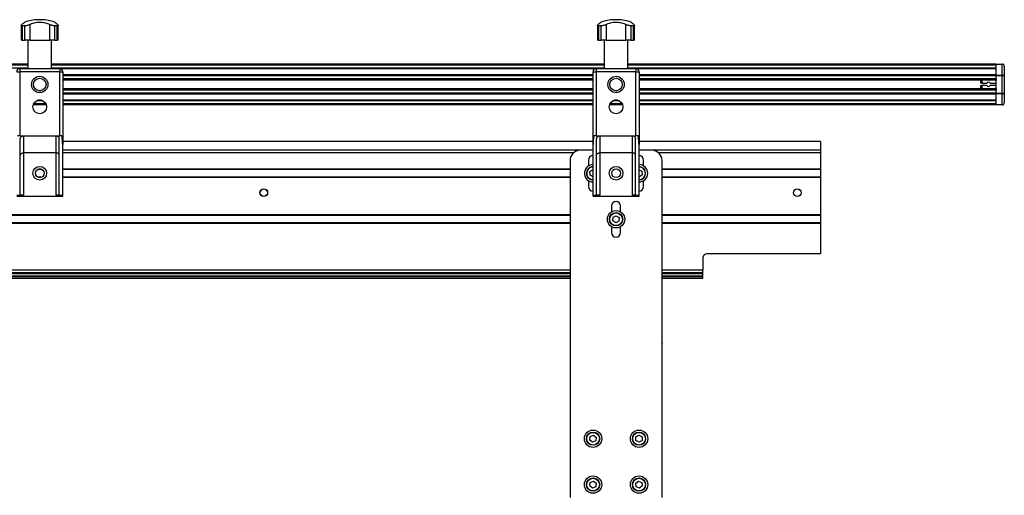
# Model space of a CAD drawing. Header units: millimetres. Extents: x 0 to 420, y 0 to 297.
# Tile 48 of 49: x 335 to 383, y 224 to 247. Entities that reach past the tile are written whole.
import ezdxf

# ---------------------------------------------------------------- set-up
doc = ezdxf.new("R2010")
doc.units = ezdxf.units.MM

msp = doc.modelspace()

# ---------------------------------------------------------------- linework, layer by layer
at = {"color": 7, "linetype": 'Continuous', "lineweight": 25}
for p, q in [((334.59718, 246.86479), (334.59718, 246.14329)), ((334.77691, 246.84185), (334.64448, 246.84185)), ((334.64448, 246.84185), (334.64448, 246.14329)), ((334.77691, 246.14329), (334.77691, 246.84185)), ((335.01721, 246.90942), (335.01721, 246.14329)), ((335.41579, 247.14329), (335.41579, 247.14158)), ((335.50343, 247.14329), (335.41579, 247.14329)), ((335.50343, 247.14158), (335.41579, 247.14158)), ((335.59107, 247.14329), (335.50343, 247.14329)), ((335.59107, 247.14158), (335.50343, 247.14158)), ((335.59107, 247.14158), (335.59107, 247.14329)), ((335.98965, 246.14329), (335.98965, 246.90942)), ((336.36238, 246.84185), (336.22994, 246.84185)), ((336.22994, 246.84185), (336.22994, 246.14329)), ((336.36238, 246.14329), (336.36238, 246.84185)), ((336.40968, 246.14329), (336.40968, 246.86519)), ((362.79718, 246.86479), (362.79718, 246.14329)), ((362.97691, 246.84185), (362.84448, 246.84185)), ((362.84448, 246.84185), (362.84448, 246.14329)), ((362.97691, 246.14329), (362.97691, 246.84185)), ((363.21721, 246.90942), (363.21721, 246.14329)), ((363.61579, 247.14329), (363.61579, 247.14158)), ((363.70343, 247.14329), (363.61579, 247.14329)), ((363.70343, 247.14158), (363.61579, 247.14158)), ((363.79107, 247.14329), (363.70343, 247.14329)), ((363.79107, 247.14158), (363.70343, 247.14158)), ((363.79107, 247.14158), (363.79107, 247.14329)), ((364.18965, 246.14329), (364.18965, 246.90942)), ((364.56238, 246.84185), (364.42994, 246.84185)), ((364.42994, 246.84185), (364.42994, 246.14329)), ((364.56238, 246.14329), (364.56238, 246.84185)), ((364.60968, 246.14329), (364.60968, 246.86519)), ((334.64448, 246.14329), (334.59718, 246.14329)), ((334.64448, 246.14329), (334.77691, 246.14329)), ((335.01721, 246.14329), (334.77691, 246.14329)), ((334.92135, 246.14329), (334.92135, 244.74329)), ((335.01721, 246.14329), (335.98965, 246.14329)), ((336.22994, 246.14329), (335.98965, 246.14329)), ((336.08551, 244.74329), (336.08551, 246.14329)), ((336.22994, 246.14329), (336.36238, 246.14329)), ((336.40968, 246.14329), (336.36238, 246.14329)), ((362.84448, 246.14329), (362.79718, 246.14329)), ((362.84448, 246.14329), (362.97691, 246.14329)), ((363.21721, 246.14329), (362.97691, 246.14329)), ((363.12135, 246.14329), (363.12135, 244.74329)), ((363.21721, 246.14329), (364.18965, 246.14329)), ((364.42994, 246.14329), (364.18965, 246.14329)), ((364.28551, 244.74329), (364.28551, 246.14329)), ((364.42994, 246.14329), (364.56238, 246.14329)), ((364.60968, 246.14329), (364.56238, 246.14329)), ((334.92135, 244.96829), (307.88551, 244.96829)), ((334.92135, 244.91829), (307.88551, 244.91829)), ((334.92135, 244.76829), (307.88551, 244.76829)), ((363.12135, 244.96829), (336.08551, 244.96829)), ((363.12135, 244.91829), (336.08551, 244.91829)), ((363.12135, 244.76829), (336.08551, 244.76829)), ((382.30343, 244.96829), (364.28551, 244.96829)), ((382.30343, 244.91829), (364.28551, 244.91829)), ((382.30343, 244.76829), (364.28551, 244.76829)), ((382.30343, 244.96829), (382.60343, 244.96829)), ((382.30343, 244.95365), (382.30343, 244.96829)), ((382.60343, 244.95365), (382.30343, 244.95365)), ((382.30343, 244.43294), (382.30343, 244.95365)), ((382.60343, 244.96829), (382.60343, 244.95365)), ((382.60343, 244.43294), (382.60343, 244.95365)), ((382.70343, 244.86829), (382.70343, 244.37687)), ((334.37843, 244.59329), (334.52843, 244.59329)), ((334.52843, 244.74329), (334.52843, 244.59329)), ((334.52843, 244.74329), (336.47843, 244.74329)), ((334.52843, 244.59329), (334.52843, 241.4538)), ((336.47843, 244.59329), (334.52843, 244.59329)), ((336.47843, 244.74329), (336.47843, 244.59329)), ((336.47843, 241.4538), (336.47843, 244.59329)), ((336.47843, 244.59329), (336.62843, 244.59329)), ((362.71619, 244.74279), (336.49067, 244.74279)), ((336.62843, 244.59329), (336.62843, 241.02964)), ((362.57843, 244.44828), (336.62843, 244.44828)), ((362.57843, 244.39027), (336.62843, 244.39027)), ((362.57843, 241.02964), (362.57843, 244.59329)), ((362.57843, 244.59329), (362.72843, 244.59329)), ((362.72843, 244.74329), (364.67843, 244.74329)), ((362.72843, 244.74329), (362.72843, 244.59329)), ((362.72843, 244.59329), (362.72843, 241.4538)), ((364.67843, 244.59329), (362.72843, 244.59329)), ((364.67843, 244.74329), (364.67843, 244.59329)), ((364.67843, 241.4538), (364.67843, 244.59329)), ((364.67843, 244.59329), (364.82843, 244.59329)), ((382.30343, 244.74279), (364.69067, 244.74279)), ((364.82843, 244.59329), (364.82843, 241.02964)), ((382.30343, 244.44828), (364.82843, 244.44828)), ((382.30343, 244.39027), (364.82843, 244.39027)), ((382.30343, 244.43294), (382.60343, 244.43294)), ((382.30343, 244.39758), (382.30343, 244.43294)), ((382.60343, 244.39758), (382.30343, 244.39758)), ((382.30343, 243.539), (382.30343, 244.39758)), ((382.60343, 244.43294), (382.60343, 244.39758)), ((382.60343, 243.539), (382.60343, 244.39758)), ((382.70343, 244.37687), (382.70343, 243.55971)), ((362.57843, 244.24084), (336.62843, 244.24084)), ((362.57843, 244.17329), (336.62843, 244.17329)), ((382.30343, 244.24084), (364.82843, 244.24084)), ((382.30343, 244.17329), (364.82843, 244.17329)), ((381.55343, 244.03829), (381.55343, 244.17329)), ((381.60343, 244.03829), (381.55343, 244.03829)), ((381.55343, 243.76329), (381.55343, 243.91329)), ((381.55343, 243.91329), (381.60343, 243.91329)), ((381.60343, 244.17329), (381.60343, 244.03829)), ((381.60343, 244.03829), (381.85037, 244.03829)), ((381.85037, 243.91329), (381.60343, 243.91329)), ((381.60343, 243.91329), (381.60343, 243.76329)), ((382.00649, 244.03829), (382.30343, 244.03829)), ((382.30343, 243.91329), (382.00649, 243.91329)), ((382.30343, 244.24084), (382.30343, 244.17329)), ((362.57843, 243.76329), (336.62843, 243.76329)), ((362.57843, 243.69574), (336.62843, 243.69574)), ((362.57843, 243.54631), (336.62843, 243.54631)), ((362.57843, 243.4883), (336.62843, 243.4883)), ((382.30343, 243.76329), (364.82843, 243.76329)), ((382.30343, 243.69574), (364.82843, 243.69574)), ((382.30343, 243.54631), (364.82843, 243.54631)), ((382.30343, 243.4883), (364.82843, 243.4883)), ((382.30343, 243.76329), (382.30343, 243.69574)), ((382.30343, 243.539), (382.60343, 243.539)), ((382.30343, 243.50365), (382.30343, 243.539)), ((382.60343, 243.50365), (382.30343, 243.50365)), ((382.30343, 242.98294), (382.30343, 243.50365)), ((382.60343, 243.539), (382.60343, 243.50365)), ((382.60343, 242.98294), (382.60343, 243.50365)), ((382.70343, 243.55971), (382.70343, 243.06829)), ((335.82577, 242.96829), (335.18108, 242.96829)), ((335.80576, 243.01829), (335.20109, 243.01829)), ((335.65805, 243.16829), (335.34881, 243.16829)), ((335.59263, 243.19379), (335.41423, 243.19379)), ((362.57843, 243.19379), (336.62843, 243.19379)), ((362.57843, 243.16829), (336.62843, 243.16829)), ((362.57843, 243.01829), (336.62843, 243.01829)), ((362.57843, 242.96829), (336.62843, 242.96829)), ((364.02577, 242.96829), (363.38108, 242.96829)), ((364.00576, 243.01829), (363.40109, 243.01829)), ((363.85805, 243.16829), (363.54881, 243.16829)), ((363.79263, 243.19379), (363.61423, 243.19379)), ((382.30343, 243.19379), (364.82843, 243.19379)), ((382.30343, 243.16829), (364.82843, 243.16829)), ((382.30343, 243.01829), (364.82843, 243.01829)), ((382.30343, 242.96829), (364.82843, 242.96829)), ((382.30343, 242.98294), (382.60343, 242.98294)), ((382.30343, 242.96829), (382.30343, 242.98294)), ((382.60343, 242.96829), (382.30343, 242.96829)), ((382.60343, 242.98294), (382.60343, 242.96829)), ((334.52843, 241.4538), (334.41663, 241.4538)), ((334.52843, 241.4538), (336.47843, 241.4538)), ((334.70343, 241.4538), (334.70343, 240.6204)), ((336.30343, 240.6204), (336.30343, 241.4538)), ((336.59023, 241.4538), (336.47843, 241.4538)), ((362.72843, 241.4538), (362.61663, 241.4538)), ((362.72843, 241.4538), (364.67843, 241.4538)), ((362.90343, 241.4538), (362.90343, 240.6204)), ((364.50343, 240.6204), (364.50343, 241.4538)), ((364.79023, 241.4538), (364.67843, 241.4538)), ((334.55343, 238.54651), (334.55343, 241.3038)), ((336.45343, 238.54651), (336.45343, 241.3038)), ((362.57843, 241.16829), (336.62843, 241.16829)), ((336.62843, 238.54329), (336.62843, 241.02964)), ((362.57843, 238.54329), (362.57843, 241.02964)), ((362.75343, 238.54651), (362.75343, 241.3038)), ((364.65343, 238.54651), (364.65343, 241.3038)), ((373.70343, 241.16829), (364.82843, 241.16829)), ((364.82843, 238.54329), (364.82843, 241.02964)), ((373.70343, 241.16829), (373.70343, 240.74329)), ((336.30343, 240.6204), (334.70343, 240.6204)), ((334.70343, 240.6204), (334.70343, 238.54329)), ((336.30343, 238.54329), (336.30343, 240.6204)), ((361.95343, 240.74329), (336.62843, 240.74329)), ((361.62271, 240.61829), (336.62843, 240.61829)), ((362.57843, 240.74329), (361.95343, 240.74329)), ((364.50343, 240.6204), (362.90343, 240.6204)), ((362.90343, 240.6204), (362.90343, 238.54329)), ((364.50343, 238.54329), (364.50343, 240.6204)), ((365.45343, 240.74329), (364.82843, 240.74329)), ((373.70343, 240.74329), (365.45343, 240.74329)), ((373.70343, 240.61829), (365.78415, 240.61829)), ((373.70343, 240.74329), (373.70343, 240.61829)), ((373.70343, 240.61829), (373.70343, 239.82579)), ((361.45343, 240.24329), (361.45343, 223.74329)), ((362.35343, 240.26829), (362.35343, 239.97885)), ((365.05343, 239.97885), (365.05343, 240.26829)), ((365.95343, 223.74329), (365.95343, 240.24329)), ((335.60798, 239.80329), (335.39888, 239.80329)), ((335.54925, 239.82579), (335.4576, 239.82579)), ((361.45343, 239.82579), (336.62843, 239.82579)), ((361.45343, 239.80329), (336.62843, 239.80329)), ((362.42673, 239.70188), (362.57497, 239.79146)), ((362.43019, 239.52871), (362.42673, 239.70188)), ((362.57843, 239.44703), (362.43019, 239.52871)), ((362.57497, 239.79146), (362.57843, 239.78956)), ((364.82843, 239.78146), (364.96708, 239.7221)), ((364.98765, 239.55012), (364.849, 239.44631)), ((364.96708, 239.7221), (364.98765, 239.55012)), ((373.70343, 239.82579), (365.95343, 239.82579)), ((373.70343, 239.80329), (365.95343, 239.80329)), ((373.70343, 239.82579), (373.70343, 239.80329)), ((373.70343, 239.80329), (373.70343, 239.43329)), ((335.60798, 239.43329), (335.39888, 239.43329)), ((335.54925, 239.41079), (335.4576, 239.41079)), ((361.45343, 239.43329), (336.62843, 239.43329)), ((361.45343, 239.41079), (336.62843, 239.41079)), ((362.35343, 239.25774), (362.35343, 238.96829)), ((364.849, 239.44631), (364.82843, 239.45512)), ((365.05343, 238.96829), (365.05343, 239.25774)), ((373.70343, 239.43329), (365.95343, 239.43329)), ((373.70343, 239.41079), (365.95343, 239.41079)), ((373.70343, 239.43329), (373.70343, 239.41079)), ((373.70343, 239.41079), (373.70343, 237.57579)), ((334.37843, 238.54329), (334.70343, 238.54329)), ((336.30343, 238.54329), (336.62843, 238.54329)), ((336.62843, 238.49329), (336.62843, 238.54329)), ((362.57843, 238.54329), (362.90343, 238.54329)), ((362.57843, 238.49329), (362.57843, 238.54329)), ((364.50343, 238.54329), (364.82843, 238.54329)), ((364.82843, 238.49329), (364.82843, 238.54329)), ((334.37843, 238.49329), (336.62843, 238.49329)), ((362.57843, 238.49329), (364.82843, 238.49329)), ((363.47843, 238.01829), (363.47843, 237.72885)), ((363.92843, 237.72885), (363.92843, 238.01829)), ((361.45343, 237.57579), (309.55343, 237.57579)), ((361.45343, 237.55329), (309.55343, 237.55329)), ((363.55892, 237.46377), (363.71386, 237.54118)), ((363.71386, 237.54118), (363.85837, 237.44571)), ((373.70343, 237.57579), (365.95343, 237.57579)), ((373.70343, 237.55329), (365.95343, 237.55329)), ((373.70343, 237.57579), (373.70343, 237.55329)), ((373.70343, 237.55329), (373.70343, 237.18329)), ((361.45343, 237.18329), (309.55343, 237.18329)), ((361.45343, 237.16079), (309.55343, 237.16079)), ((363.54849, 237.29088), (363.55892, 237.46377)), ((363.693, 237.1954), (363.54849, 237.29088)), ((363.84794, 237.27281), (363.693, 237.1954)), ((363.85837, 237.44571), (363.84794, 237.27281)), ((373.70343, 237.18329), (365.95343, 237.18329)), ((373.70343, 237.16079), (365.95343, 237.16079)), ((373.70343, 237.18329), (373.70343, 237.16079)), ((373.70343, 237.16079), (373.70343, 235.67872)), ((363.47843, 237.00774), (363.47843, 236.71829)), ((363.92843, 236.71829), (363.92843, 237.00774)), ((373.70343, 235.67872), (368.15343, 235.67872)), ((367.95343, 235.47872), (367.95343, 234.86829)), ((361.45343, 234.86829), (309.55343, 234.86829)), ((361.45343, 234.74329), (309.55343, 234.74329)), ((309.55343, 234.71809), (361.45343, 234.71809)), ((309.55343, 234.70296), (361.45343, 234.70296)), ((367.95343, 234.86829), (365.95343, 234.86829)), ((367.95343, 234.74329), (365.95343, 234.74329)), ((365.95343, 234.71809), (367.95343, 234.71809)), ((365.95343, 234.70296), (367.95343, 234.70296)), ((367.95343, 234.74329), (367.95343, 234.86829)), ((367.95343, 234.71809), (367.95343, 234.74329)), ((367.95343, 234.70296), (367.95343, 234.71809)), ((367.95343, 234.59439), (367.95343, 234.70296)), ((309.55343, 234.59439), (361.45343, 234.59439)), ((309.55343, 234.56493), (361.45343, 234.56493)), ((309.55343, 234.47922), (361.45343, 234.47922)), ((365.95343, 234.59439), (367.95343, 234.59439)), ((365.95343, 234.56493), (367.95343, 234.56493)), ((365.95343, 234.47922), (367.95343, 234.47922)), ((367.95343, 234.56493), (367.95343, 234.59439)), ((367.95343, 234.47922), (367.95343, 234.56493)), ((365.95345, 231.30829), (365.95345, 231.28329)), ((362.41786, 226.55335), (362.4419, 226.72488)), ((362.55439, 226.44676), (362.41786, 226.55335)), ((362.4419, 226.72488), (362.60247, 226.78982)), ((362.71496, 226.51171), (362.55439, 226.44676)), ((362.60247, 226.78982), (362.739, 226.68323)), ((362.739, 226.68323), (362.71496, 226.51171)), ((364.67673, 226.70188), (364.82497, 226.79146)), ((364.68019, 226.52871), (364.67673, 226.70188)), ((364.83189, 226.44512), (364.68019, 226.52871)), ((364.82497, 226.79146), (364.97667, 226.70787)), ((364.98013, 226.5347), (364.83189, 226.44512)), ((364.97667, 226.70787), (364.98013, 226.5347)), ((362.4419, 224.47488), (362.60247, 224.53982)), ((362.60247, 224.53982), (362.739, 224.43323)), ((364.66732, 224.43189), (364.80295, 224.53961)), ((364.80295, 224.53961), (364.96406, 224.47602)), ((362.41786, 224.30335), (362.4419, 224.47488)), ((362.55439, 224.19676), (362.41786, 224.30335)), ((362.71496, 224.26171), (362.55439, 224.19676)), ((362.739, 224.43323), (362.71496, 224.26171)), ((364.6928, 224.26057), (364.66732, 224.43189)), ((364.85391, 224.19697), (364.6928, 224.26057)), ((364.98954, 224.3047), (364.85391, 224.19697)), ((364.96406, 224.47602), (364.98954, 224.3047))]:
    msp.add_line(p, q, dxfattribs=at)
for centre, radius in [((335.50343, 243.96829), 0.40029), ((363.70343, 243.96829), 0.40029), ((335.50343, 243.96829), 0.3079), ((363.70343, 243.96829), 0.3079), ((335.50343, 242.86829), 0.3375), ((363.70343, 242.86829), 0.3375), ((335.50343, 239.61829), 0.3375), ((363.70343, 239.61829), 0.3375), ((335.50343, 239.61829), 0.2125), ((363.70343, 239.61829), 0.2125), ((346.46843, 238.66829), 0.1875), ((346.46843, 238.66829), 0.1825), ((372.57843, 238.66829), 0.1875), ((372.57843, 238.66829), 0.1825), ((363.70343, 237.36829), 0.425), ((363.70343, 237.36829), 0.325), ((363.70343, 237.36829), 0.31), ((362.57843, 226.61829), 0.425), ((362.57843, 226.61829), 0.325), ((364.82843, 226.61829), 0.425), ((364.82843, 226.61829), 0.325), ((362.57843, 226.61829), 0.31), ((364.82843, 226.61829), 0.31), ((362.57843, 224.36829), 0.425), ((362.57843, 224.36829), 0.325), ((362.57843, 224.36829), 0.31), ((364.82843, 224.36829), 0.425), ((364.82843, 224.36829), 0.325), ((364.82843, 224.36829), 0.31)]:
    msp.add_circle(centre, radius, dxfattribs=at)
for centre, radius, start, end in [((335.50343, 244.89329), 2.25, 92.232359, 108.828662), ((335.50343, 244.89329), 2.25, 71.174979, 87.767641), ((363.70343, 244.89329), 2.25, 92.232359, 108.828662), ((363.70343, 244.89329), 2.25, 71.174979, 87.767641), ((382.60343, 244.86829), 0.1, 0, 90), ((334.52843, 244.59329), 0.15, 90, 180), ((336.47843, 244.59329), 0.15, 0, 90), ((362.72843, 244.59329), 0.15, 90, 180), ((364.67843, 244.59329), 0.15, 0, 90), ((381.92843, 243.97579), 0.1, 38.682187, 141.317813), ((381.92843, 243.97579), 0.1, 218.682187, 321.317813), ((382.60343, 243.06829), 0.1, 270, 0), ((361.95343, 240.24329), 0.5, 90, 180), ((362.57843, 240.26829), 0.225, 90, 180), ((364.82843, 240.26829), 0.225, 0, 90), ((365.45343, 240.24329), 0.5, 360, 90), ((362.57843, 239.61829), 0.425, 90, 186.653278), ((362.57843, 239.61829), 0.325, 90, 121.143772), ((364.82843, 239.61829), 0.425, 270, 90), ((364.82843, 239.61829), 0.325, 270, 90), ((362.57843, 239.61829), 0.425, 186.653278, 270), ((362.57843, 239.61829), 0.325, 121.143772, 270), ((362.57843, 239.61829), 0.31, 121.143772, 270), ((362.57843, 239.61829), 0.31, 90, 121.143772), ((364.82843, 239.61829), 0.31, 270, 90), ((362.57843, 238.96829), 0.225, 180, 270), ((364.82843, 238.96829), 0.225, 270, 0), ((363.70343, 238.01829), 0.225, 0, 180), ((363.70343, 236.71829), 0.225, 180, 0), ((368.15343, 235.47872), 0.2, 90, 180)]:
    msp.add_arc(centre, radius, start, end, dxfattribs=at)
for centre, ratio, start_param, end_param in [((382.60343, 244.86829), 0.85355339, 0, 1.57079633), ((382.60343, 244.37687), 0.56066017, 0, 1.57079633), ((382.60343, 244.37687), 0.20710678, 0, 1.57079633), ((382.60343, 243.55971), 0.20710678, 4.71238898, 6.28318531), ((382.60343, 243.55971), 0.56066017, 4.71238898, 6.28318531), ((382.60343, 243.06829), 0.85355339, 4.71238898, 6.28318531)]:
    msp.add_ellipse(centre, major_axis=(0.1, 0), ratio=ratio, start_param=start_param, end_param=end_param, dxfattribs=at)
for points, knots in [([(334.64448, 246.84185), (334.63243, 246.84276), (334.60835, 246.84459), (334.59497, 246.85863), (334.5988, 246.8801), (334.61956, 246.89906), (334.6309, 246.90942)], [0, 0, 0, 0, 0.2331432, 0.46598224, 0.70829004, 1, 1, 1, 1]), ([(334.77745, 247.02255), (334.77668, 247.02197), (334.77499, 247.02071), (334.75263, 247.00386), (334.71565, 246.97567), (334.67331, 246.94294), (334.64215, 246.91832), (334.6309, 246.90942)], [0, 0, 0, 0, 0.19230294, 0.4229149, 0.64452898, 0.87163139, 1, 1, 1, 1]), ([(335.01721, 246.90942), (334.99637, 246.89932), (334.95464, 246.87908), (334.88167, 246.85589), (334.81979, 246.84352), (334.78881, 246.84231), (334.77691, 246.84185)], [0, 0, 0, 0, 0.28482414, 0.57045716, 0.83508046, 1, 1, 1, 1]), ([(335.01721, 246.90942), (335.05054, 246.92556), (335.11805, 246.95824), (335.23318, 246.99322), (335.35714, 247.01647), (335.48266, 247.02535), (335.60713, 247.02075), (335.72424, 247.00406), (335.83545, 246.97562), (335.92316, 246.94295), (335.97201, 246.91832), (335.98965, 246.90942)], [0, 0, 0, 0, 0.11925981, 0.24158658, 0.3609602, 0.48426569, 0.59620844, 0.71149815, 0.82228956, 0.93582475, 1, 1, 1, 1]), ([(336.22994, 246.84185), (336.21273, 246.84276), (336.17831, 246.84459), (336.11651, 246.85863), (336.05019, 246.8801), (336.01104, 246.89906), (335.98965, 246.90942)], [0, 0, 0, 0, 0.2331432, 0.46598224, 0.70829004, 1, 1, 1, 1]), ([(336.37596, 246.90942), (336.35549, 246.92554), (336.31403, 246.95819), (336.26795, 246.99343), (336.23856, 247.01569), (336.22633, 247.02486), (336.22909, 247.02279), (336.22941, 247.02255)], [0, 0, 0, 0, 0.23847854, 0.48308993, 0.72179606, 0.96836457, 1, 1, 1, 1]), ([(336.37596, 246.90942), (336.38704, 246.89932), (336.40924, 246.87908), (336.41217, 246.85589), (336.39405, 246.84352), (336.37117, 246.84231), (336.36238, 246.84185)], [0, 0, 0, 0, 0.284824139, 0.570457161, 0.835080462, 1, 1, 1, 1]), ([(362.84448, 246.84185), (362.83243, 246.84276), (362.80835, 246.84459), (362.79497, 246.85863), (362.7988, 246.8801), (362.81956, 246.89906), (362.8309, 246.90942)], [0, 0, 0, 0, 0.2331432, 0.46598224, 0.70829004, 1, 1, 1, 1]), ([(362.97745, 247.02255), (362.97668, 247.02197), (362.97499, 247.02071), (362.95263, 247.00386), (362.91565, 246.97567), (362.87331, 246.94294), (362.84215, 246.91832), (362.8309, 246.90942)], [0, 0, 0, 0, 0.19230294, 0.4229149, 0.64452898, 0.87163139, 1, 1, 1, 1]), ([(363.21721, 246.90942), (363.19637, 246.89932), (363.15464, 246.87908), (363.08167, 246.85589), (363.01979, 246.84352), (362.98881, 246.84231), (362.97691, 246.84185)], [0, 0, 0, 0, 0.28482414, 0.57045716, 0.83508046, 1, 1, 1, 1]), ([(363.21721, 246.90942), (363.25054, 246.92556), (363.31805, 246.95824), (363.43318, 246.99322), (363.55714, 247.01647), (363.68266, 247.02535), (363.80713, 247.02075), (363.92424, 247.00406), (364.03545, 246.97562), (364.12316, 246.94295), (364.17201, 246.91832), (364.18965, 246.90942)], [0, 0, 0, 0, 0.11925981, 0.24158658, 0.3609602, 0.48426569, 0.59620844, 0.71149815, 0.82228956, 0.93582475, 1, 1, 1, 1]), ([(364.42994, 246.84185), (364.41273, 246.84276), (364.37831, 246.84459), (364.31651, 246.85863), (364.25019, 246.8801), (364.21104, 246.89906), (364.18965, 246.90942)], [0, 0, 0, 0, 0.2331432, 0.46598224, 0.70829004, 1, 1, 1, 1]), ([(364.57596, 246.90942), (364.55549, 246.92554), (364.51403, 246.95819), (364.46795, 246.99343), (364.43856, 247.01569), (364.42633, 247.02486), (364.42909, 247.02279), (364.42941, 247.02255)], [0, 0, 0, 0, 0.23847854, 0.48308993, 0.72179606, 0.96836457, 1, 1, 1, 1]), ([(364.57596, 246.90942), (364.58704, 246.89932), (364.60924, 246.87908), (364.61217, 246.85589), (364.59405, 246.84352), (364.57117, 246.84231), (364.56238, 246.84185)], [0, 0, 0, 0, 0.284824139, 0.570457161, 0.835080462, 1, 1, 1, 1]), ([(334.55343, 241.3038), (334.55512, 241.32087), (334.55851, 241.355), (334.58509, 241.40053), (334.62409, 241.43441), (334.66608, 241.45151), (334.69318, 241.45317), (334.70343, 241.4538)], [0, 0, 0, 0, 0.21993775, 0.43998911, 0.65706839, 0.87031767, 1, 1, 1, 1]), ([(336.30343, 241.4538), (336.3201, 241.45218), (336.35344, 241.44893), (336.39793, 241.42368), (336.43181, 241.38648), (336.45058, 241.34421), (336.45259, 241.31572), (336.45343, 241.3038)], [0, 0, 0, 0, 0.21020855, 0.42037916, 0.63166541, 0.84588019, 1, 1, 1, 1]), ([(336.62843, 241.02964), (336.62416, 241.12636), (336.61796, 241.26709), (336.59684, 241.40932), (336.59023, 241.4538)], [0, 0, 0, 0, 0.68726798, 1, 1, 1, 1]), ([(362.61663, 241.4538), (362.60279, 241.35617), (362.58264, 241.21387), (362.57943, 241.07365), (362.57843, 241.02964)], [0, 0, 0, 0, 0.68614256, 1, 1, 1, 1]), ([(362.75343, 241.3038), (362.75512, 241.32087), (362.75851, 241.355), (362.78509, 241.40053), (362.82409, 241.43441), (362.86608, 241.45151), (362.89318, 241.45317), (362.90343, 241.4538)], [0, 0, 0, 0, 0.21993775, 0.43998911, 0.65706839, 0.87031767, 1, 1, 1, 1]), ([(364.50343, 241.4538), (364.5201, 241.45218), (364.55344, 241.44893), (364.59793, 241.42368), (364.63181, 241.38648), (364.65058, 241.34421), (364.65259, 241.31572), (364.65343, 241.3038)], [0, 0, 0, 0, 0.21020855, 0.42037916, 0.63166541, 0.84588019, 1, 1, 1, 1]), ([(364.82843, 241.02964), (364.82416, 241.12636), (364.81796, 241.26709), (364.79684, 241.40932), (364.79023, 241.4538)], [0, 0, 0, 0, 0.68726798, 1, 1, 1, 1]), ([(334.55343, 240.50168), (334.55343, 240.50179), (334.55344, 240.51347), (334.55858, 240.53962), (334.58225, 240.57523), (334.61981, 240.60188), (334.6609, 240.61749), (334.68924, 240.61943), (334.70343, 240.6204)], [0, 0, 0, 0, 0.00207961, 0.21400299, 0.4760039, 0.68406806, 0.84175461, 1, 1, 1, 1]), ([(336.45343, 240.50168), (336.45343, 240.50179), (336.45341, 240.51347), (336.44828, 240.53962), (336.42461, 240.57523), (336.38704, 240.60188), (336.34595, 240.61749), (336.31762, 240.61943), (336.30343, 240.6204)], [0, 0, 0, 0, 0.00207961, 0.21400299, 0.4760039, 0.68406806, 0.84175461, 1, 1, 1, 1]), ([(362.75343, 240.50168), (362.75343, 240.50179), (362.75344, 240.51347), (362.75858, 240.53962), (362.78225, 240.57523), (362.81981, 240.60188), (362.8609, 240.61749), (362.88924, 240.61943), (362.90343, 240.6204)], [0, 0, 0, 0, 0.00207961, 0.21400299, 0.4760039, 0.68406806, 0.84175461, 1, 1, 1, 1]), ([(364.65343, 240.50168), (364.65343, 240.50179), (364.65341, 240.51347), (364.64828, 240.53962), (364.62461, 240.57523), (364.58704, 240.60188), (364.54595, 240.61749), (364.51762, 240.61943), (364.50343, 240.6204)], [0, 0, 0, 0, 0.00207961, 0.21400299, 0.4760039, 0.68406806, 0.84175461, 1, 1, 1, 1]), ([(334.70343, 238.54329), (334.68657, 238.54329), (334.65284, 238.54329), (334.60789, 238.54338), (334.57397, 238.54389), (334.55599, 238.54495), (334.55416, 238.54606), (334.55343, 238.54651)], [0, 0, 0, 0, 0.21465102, 0.42930248, 0.64393626, 0.85850128, 1, 1, 1, 1]), ([(336.45343, 238.54651), (336.45177, 238.54586), (336.44846, 238.54456), (336.42263, 238.54365), (336.38459, 238.54332), (336.34241, 238.54329), (336.31452, 238.54329), (336.30343, 238.54329)], [0, 0, 0, 0, 0.21463845, 0.42928258, 0.64382391, 0.85841112, 1, 1, 1, 1]), ([(362.90343, 238.54329), (362.88657, 238.54329), (362.85284, 238.54329), (362.80789, 238.54338), (362.77397, 238.54389), (362.75599, 238.54495), (362.75416, 238.54606), (362.75343, 238.54651)], [0, 0, 0, 0, 0.21465102, 0.42930248, 0.64393626, 0.85850128, 1, 1, 1, 1]), ([(364.65343, 238.54651), (364.65177, 238.54586), (364.64846, 238.54456), (364.62263, 238.54365), (364.58459, 238.54332), (364.54241, 238.54329), (364.51452, 238.54329), (364.50343, 238.54329)], [0, 0, 0, 0, 0.21463845, 0.42928258, 0.64382391, 0.85841112, 1, 1, 1, 1])]:
    msp.add_open_spline(points, degree=3, knots=knots, dxfattribs=at)

doc.saveas('drawing.dxf')
